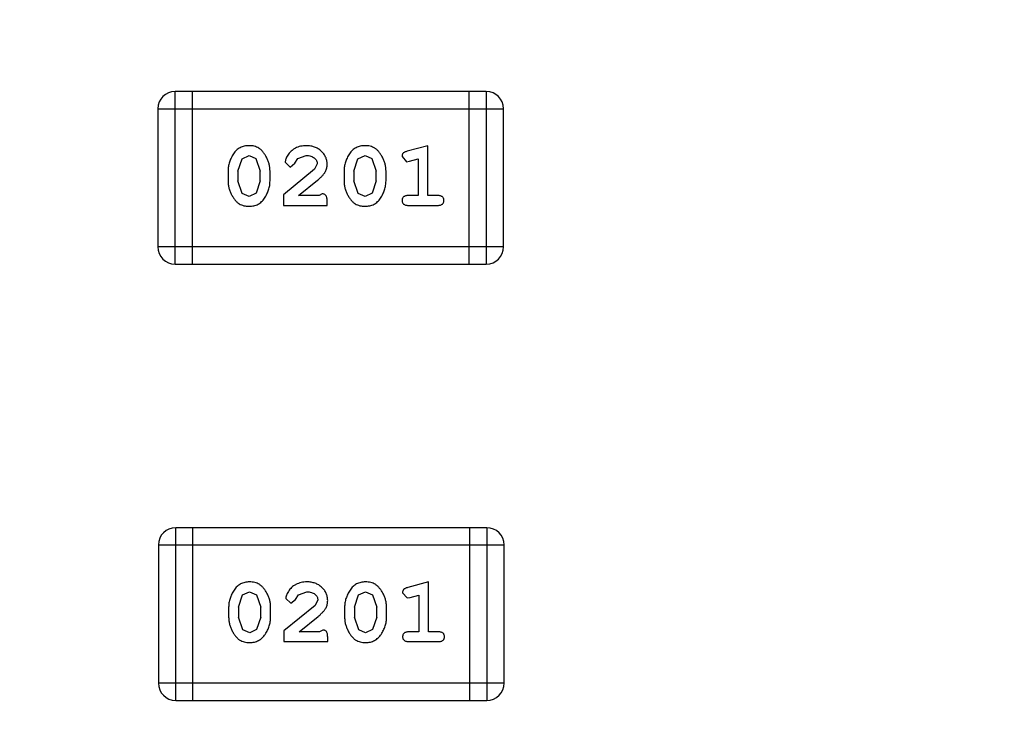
# Model space of a CAD drawing. Header units: inches. Extents: x 13 to 158, y -30 to 56.
# Tile 63 of 84: x 135.1 to 136.83, y 9.22 to 10.47. Entities that reach past the tile are written whole.
import ezdxf

# ---------------------------------------------------------------- set-up
doc = ezdxf.new("R2010")
doc.units = ezdxf.units.IN
doc.header["$LTSCALE"] = 1.21
doc.header["$MEASUREMENT"] = 0
doc.header["$PDMODE"] = 3
doc.header["$PDSIZE"] = 0.3125
doc.layers.get('0').update_dxf_attribs({"linetype": 'CONTINUOUS'})
doc.layers.get('Defpoints').update_dxf_attribs({"linetype": 'CONTINUOUS'})
doc.layers.add('DIM', color=3, linetype='CONTINUOUS')
doc.styles.get("Standard").update_dxf_attribs({"font": 'txt', "width": 0.8})
doc.dimstyles.get("Standard").update_dxf_attribs({"dimtxt": 0.15625, "dimasz": 0.1875, "dimexe": 0.125, "dimexo": 0.0625, "dimgap": 0.09, "dimtad": 0, "dimtih": 1, "dimtoh": 1, "dimzin": 4, "dimdsep": 46, "dimtxsty": 'Standard', "dimblk": '_FILLED', "dimblk1": '_FILLED', "dimblk2": '_FILLED', "dimcen": 0.09, "dimazin": 1, "dimtp": 0.01, "dimtm": 0.01, "dimtfac": 1, "dimtofl": 0, "dimtmove": 0, "dimatfit": 3, "dimldrblk": '_FILLED', "dimfxl": 1, "dimtolj": 1, "dimtzin": 4, "dimarcsym": 0})

# ---------------------------------------------------------------- blocks, each defined once
blk = doc.blocks.new('_FILLED')
at = {"color": 0, "linetype": 'ByBlock'}
blk.add_solid([(0, 0), (-1, 0.1667), (-1, -0.1667)], dxfattribs=at)
blk = doc.blocks.new('*D16')
at = {"layer": 'Defpoints', "color": 0}
for p in [(114.1495, 13.2855), (150.6495, 13.2855), (150.6495, -11.8704)]:
    blk.add_point(p, dxfattribs=at)
at = {"layer": 'DIM', "color": 0, "lineweight": -2}
for p, q in [((114.1495, 13.223), (114.1495, -11.9954)), ((150.6495, 13.223), (150.6495, -11.9954)), ((115.1495, -11.8704), (130.7762, -11.8704)), ((149.6495, -11.8704), (134.0229, -11.8704))]:
    blk.add_line(p, q, dxfattribs=at)
at = {"layer": 'DIM', "color": 0, "lineweight": -2, "rotation": 180}
blk.add_blockref('_FILLED', (114.1495, -11.8704), dxfattribs=at)
at = {"layer": 'DIM', "color": 0, "lineweight": -2}
blk.add_blockref('_FILLED', (150.6495, -11.8704), dxfattribs=at)
at = {"layer": 'DIM', "color": 0, "insert": (132.3995, -11.8704), "char_height": 1, "attachment_point": 5}
blk.add_mtext('\\A1;36.50', dxfattribs=at)

msp = doc.modelspace()

# ---------------------------------------------------------------- linework, layer by layer
at = {"color": 6, "linetype": 'Continuous'}
for p, q in [((135.3721, 10.0412), (135.3721, 10.346)), ((135.9208, 10.346), (135.3721, 10.346)), ((135.4026, 10.0412), (135.4026, 10.346)), ((135.8903, 10.346), (135.8903, 10.0412)), ((135.9208, 10.346), (135.9208, 10.0412)), ((135.3416, 10.3155), (135.3416, 10.0717)), ((135.3416, 10.3155), (135.9512, 10.3155)), ((135.9512, 10.0717), (135.9512, 10.3155)), ((135.8179, 10.2502), (135.7813, 10.2404)), ((135.8179, 10.1622), (135.8179, 10.2502)), ((135.4828, 10.2054), (135.4901, 10.2271)), ((135.4901, 10.2271), (135.5025, 10.2329)), ((135.5025, 10.2329), (135.5146, 10.2277)), ((135.5146, 10.2277), (135.5222, 10.2054)), ((135.5835, 10.2191), (135.5885, 10.2276)), ((135.5885, 10.2276), (135.6034, 10.2329)), ((135.6873, 10.2054), (135.6946, 10.2271)), ((135.6946, 10.2271), (135.707, 10.2329)), ((135.707, 10.2329), (135.7191, 10.2277)), ((135.7191, 10.2277), (135.7267, 10.2054)), ((135.7723, 10.2312), (135.7802, 10.2219)), ((135.7856, 10.223), (135.8006, 10.2271)), ((135.8006, 10.2271), (135.8006, 10.1622)), ((135.5662, 10.2209), (135.575, 10.2125)), ((135.575, 10.2125), (135.5835, 10.2191)), ((135.6228, 10.2184), (135.6181, 10.2087)), ((135.7802, 10.2219), (135.7856, 10.223)), ((135.4655, 10.2056), (135.4655, 10.1879)), ((135.4828, 10.2054), (135.4828, 10.1882)), ((135.5222, 10.1882), (135.5222, 10.2054)), ((135.5395, 10.1879), (135.5395, 10.2056)), ((135.6181, 10.2087), (135.5631, 10.1637)), ((135.67, 10.2056), (135.67, 10.1879)), ((135.6873, 10.2054), (135.6873, 10.1882)), ((135.7267, 10.1882), (135.7267, 10.2054)), ((135.744, 10.1879), (135.744, 10.2056)), ((135.4905, 10.1659), (135.4828, 10.1882)), ((135.5222, 10.1882), (135.5149, 10.1664)), ((135.5898, 10.1622), (135.6234, 10.1892)), ((135.695, 10.1659), (135.6873, 10.1882)), ((135.7267, 10.1882), (135.7194, 10.1664)), ((135.5026, 10.1606), (135.4905, 10.1659)), ((135.5149, 10.1664), (135.5026, 10.1606)), ((135.5631, 10.1637), (135.5631, 10.1448)), ((135.626, 10.1622), (135.5898, 10.1622)), ((135.6315, 10.1653), (135.626, 10.1622)), ((135.7071, 10.1606), (135.695, 10.1659)), ((135.7194, 10.1664), (135.7071, 10.1606)), ((135.8006, 10.1622), (135.7833, 10.1622)), ((135.8352, 10.1622), (135.8179, 10.1622)), ((135.5631, 10.1448), (135.6402, 10.1448)), ((135.6402, 10.1448), (135.6402, 10.1527)), ((135.7833, 10.1448), (135.8352, 10.1448)), ((135.9512, 10.0717), (135.3416, 10.0717)), ((135.3721, 10.0412), (135.9208, 10.0412)), ((135.3731, 9.2712), (135.3731, 9.576)), ((135.9218, 9.576), (135.3731, 9.576)), ((135.4036, 9.2712), (135.4036, 9.576)), ((135.8913, 9.576), (135.8913, 9.2712)), ((135.9218, 9.576), (135.9218, 9.2712)), ((135.3427, 9.5455), (135.3427, 9.3017)), ((135.3427, 9.5455), (135.9523, 9.5455)), ((135.9523, 9.3017), (135.9523, 9.5455)), ((135.8189, 9.4803), (135.7823, 9.4704)), ((135.8189, 9.3922), (135.8189, 9.4803)), ((135.4911, 9.4572), (135.5035, 9.463)), ((135.5035, 9.463), (135.5156, 9.4577)), ((135.5895, 9.4576), (135.6044, 9.463)), ((135.6956, 9.4572), (135.708, 9.463)), ((135.708, 9.463), (135.7201, 9.4577)), ((135.4838, 9.4354), (135.4911, 9.4572)), ((135.5156, 9.4577), (135.5232, 9.4354)), ((135.5672, 9.4509), (135.576, 9.4425)), ((135.576, 9.4425), (135.5845, 9.4491)), ((135.5845, 9.4491), (135.5895, 9.4576)), ((135.6239, 9.4484), (135.6191, 9.4387)), ((135.6884, 9.4354), (135.6956, 9.4572)), ((135.7201, 9.4577), (135.7277, 9.4354)), ((135.7733, 9.4612), (135.7812, 9.4519)), ((135.7812, 9.4519), (135.7866, 9.453)), ((135.7866, 9.453), (135.8016, 9.4571)), ((135.8016, 9.4571), (135.8016, 9.3922)), ((135.4665, 9.4356), (135.4665, 9.4179)), ((135.4838, 9.4354), (135.4838, 9.4182)), ((135.5232, 9.4182), (135.5232, 9.4354)), ((135.5405, 9.4179), (135.5405, 9.4356)), ((135.6191, 9.4387), (135.5641, 9.3937)), ((135.671, 9.4356), (135.671, 9.4179)), ((135.6884, 9.4354), (135.6884, 9.4182)), ((135.7277, 9.4182), (135.7277, 9.4354)), ((135.745, 9.4179), (135.745, 9.4356)), ((135.4915, 9.3959), (135.4838, 9.4182)), ((135.5232, 9.4182), (135.5159, 9.3964)), ((135.5908, 9.3922), (135.6244, 9.4192)), ((135.696, 9.3959), (135.6884, 9.4182)), ((135.7277, 9.4182), (135.7204, 9.3964)), ((135.5036, 9.3906), (135.4915, 9.3959)), ((135.5159, 9.3964), (135.5036, 9.3906)), ((135.5641, 9.3937), (135.5641, 9.3749)), ((135.6325, 9.3953), (135.627, 9.3922)), ((135.7081, 9.3906), (135.696, 9.3959)), ((135.7204, 9.3964), (135.7081, 9.3906)), ((135.627, 9.3922), (135.5908, 9.3922)), ((135.6412, 9.3749), (135.6412, 9.3827)), ((135.8016, 9.3922), (135.7843, 9.3922)), ((135.8362, 9.3922), (135.8189, 9.3922)), ((135.5641, 9.3749), (135.6412, 9.3749)), ((135.7843, 9.3749), (135.8362, 9.3749)), ((135.9523, 9.3017), (135.3427, 9.3017)), ((135.3731, 9.2712), (135.9218, 9.2712))]:
    msp.add_line(p, q, dxfattribs=at)
for centre, start, end in [((135.3721, 10.3155), 90, 180), ((135.9208, 10.3155), 0, 90), ((135.3721, 10.0717), 180, 270), ((135.9208, 10.0717), 270, 0), ((135.3731, 9.5455), 90, 180), ((135.9218, 9.5455), 0, 90), ((135.3731, 9.3017), 180, 270), ((135.9218, 9.3017), 270, 0)]:
    msp.add_arc(centre, 0.0305, start, end, dxfattribs=at)
for points, knots in [([(135.5023, 10.2502), (135.5009, 10.2502), (135.4981, 10.2501), (135.494, 10.2494), (135.4902, 10.2483), (135.4866, 10.2467), (135.4833, 10.2446), (135.4802, 10.2421), (135.4774, 10.2392), (135.475, 10.2358), (135.4728, 10.2322), (135.4709, 10.2285), (135.4692, 10.2248), (135.4679, 10.221), (135.4668, 10.2172), (135.4661, 10.2134), (135.4656, 10.2095), (135.4656, 10.2069), (135.4655, 10.2056)], [0, 0, 0, 0, 0.06692, 0.130834, 0.19258, 0.252759, 0.312631, 0.373411, 0.436359, 0.501894, 0.568244, 0.632472, 0.69556, 0.757163, 0.818592, 0.878885, 0.939235, 1, 1, 1, 1]), ([(135.5395, 10.2056), (135.5394, 10.2067), (135.5394, 10.2089), (135.5391, 10.212), (135.5386, 10.2152), (135.5379, 10.2183), (135.537, 10.2213), (135.5359, 10.2243), (135.5346, 10.2273), (135.5331, 10.2302), (135.5315, 10.2329), (135.5299, 10.2355), (135.5282, 10.2378), (135.5265, 10.2399), (135.5248, 10.2418), (135.5231, 10.2434), (135.5214, 10.2448), (135.519, 10.2464), (135.5158, 10.248), (135.5117, 10.2493), (135.5071, 10.2501), (135.504, 10.2502), (135.5023, 10.2502)], [0, 0, 0, 0, 0.049855, 0.099516, 0.148482, 0.19758, 0.246804, 0.296268, 0.346517, 0.397047, 0.446826, 0.49336, 0.537801, 0.579207, 0.617974, 0.654833, 0.689171, 0.722088, 0.786392, 0.853518, 0.924186, 1, 1, 1, 1]), ([(135.6035, 10.2502), (135.6018, 10.2502), (135.5984, 10.2501), (135.5935, 10.2492), (135.5887, 10.2478), (135.5842, 10.2458), (135.5801, 10.2434), (135.5765, 10.2405), (135.5733, 10.2373), (135.5708, 10.2337), (135.5688, 10.2301), (135.5674, 10.2268), (135.5664, 10.2238), (135.5663, 10.2218), (135.5662, 10.2209)], [0, 0, 0, 0, 0.098286, 0.193983, 0.289056, 0.384352, 0.477435, 0.566197, 0.652355, 0.737986, 0.818188, 0.887401, 0.94802, 1, 1, 1, 1]), ([(135.6402, 10.2175), (135.6401, 10.2186), (135.64, 10.2208), (135.6396, 10.224), (135.6388, 10.2271), (135.6376, 10.2301), (135.6362, 10.233), (135.6344, 10.2357), (135.6323, 10.2383), (135.6299, 10.2407), (135.6272, 10.2429), (135.6244, 10.2449), (135.6213, 10.2466), (135.6181, 10.2479), (135.6147, 10.2489), (135.6111, 10.2497), (135.6074, 10.2502), (135.6048, 10.2502), (135.6035, 10.2502)], [0, 0, 0, 0, 0.060981, 0.120256, 0.178148, 0.236115, 0.293993, 0.352864, 0.413358, 0.476056, 0.539296, 0.602396, 0.665116, 0.728325, 0.792919, 0.859317, 0.928302, 1, 1, 1, 1]), ([(135.7068, 10.2502), (135.7054, 10.2502), (135.7026, 10.2501), (135.6985, 10.2494), (135.6947, 10.2483), (135.6911, 10.2467), (135.6878, 10.2446), (135.6847, 10.2421), (135.682, 10.2392), (135.6795, 10.2358), (135.6773, 10.2322), (135.6754, 10.2285), (135.6737, 10.2248), (135.6724, 10.221), (135.6713, 10.2172), (135.6706, 10.2134), (135.6701, 10.2095), (135.6701, 10.2069), (135.67, 10.2056)], [0, 0, 0, 0, 0.06692, 0.130834, 0.19258, 0.252759, 0.312631, 0.373411, 0.436359, 0.501894, 0.568244, 0.632472, 0.69556, 0.757163, 0.818592, 0.878885, 0.939235, 1, 1, 1, 1]), ([(135.744, 10.2056), (135.744, 10.2067), (135.7439, 10.2089), (135.7436, 10.212), (135.7431, 10.2152), (135.7424, 10.2183), (135.7415, 10.2213), (135.7404, 10.2243), (135.7391, 10.2273), (135.7376, 10.2302), (135.736, 10.2329), (135.7344, 10.2355), (135.7327, 10.2378), (135.731, 10.2399), (135.7293, 10.2418), (135.7276, 10.2434), (135.7259, 10.2448), (135.7235, 10.2464), (135.7203, 10.248), (135.7162, 10.2493), (135.7116, 10.2501), (135.7085, 10.2502), (135.7068, 10.2502)], [0, 0, 0, 0, 0.049855, 0.099516, 0.148482, 0.19758, 0.246804, 0.296268, 0.346517, 0.397047, 0.446826, 0.49336, 0.537801, 0.579207, 0.617974, 0.654833, 0.689171, 0.722088, 0.786392, 0.853518, 0.924186, 1, 1, 1, 1]), ([(135.6034, 10.2329), (135.6048, 10.2329), (135.6075, 10.2328), (135.6113, 10.232), (135.6147, 10.2306), (135.6175, 10.2287), (135.6199, 10.2264), (135.6216, 10.2239), (135.6226, 10.2212), (135.6228, 10.2193), (135.6228, 10.2184)], [0, 0, 0, 0, 0.156344, 0.299348, 0.4327, 0.561, 0.682299, 0.791883, 0.89611, 1, 1, 1, 1]), ([(135.7813, 10.2404), (135.7805, 10.2401), (135.7789, 10.2396), (135.7768, 10.2388), (135.7752, 10.2379), (135.774, 10.2369), (135.7732, 10.2357), (135.7727, 10.2343), (135.7723, 10.2328), (135.7723, 10.2318), (135.7723, 10.2312)], [0, 0, 0, 0, 0.187321, 0.344927, 0.475328, 0.579604, 0.674244, 0.773631, 0.882025, 1, 1, 1, 1]), ([(135.6234, 10.1892), (135.6243, 10.19), (135.626, 10.1914), (135.6283, 10.1937), (135.6304, 10.1958), (135.6323, 10.1978), (135.6339, 10.1996), (135.6353, 10.2014), (135.6364, 10.203), (135.6375, 10.2051), (135.6386, 10.2077), (135.6395, 10.2108), (135.6401, 10.2141), (135.6401, 10.2163), (135.6402, 10.2175)], [0, 0, 0, 0, 0.103002, 0.197728, 0.285279, 0.365235, 0.437224, 0.502446, 0.560545, 0.611446, 0.707576, 0.80349, 0.900532, 1, 1, 1, 1]), ([(135.4655, 10.1879), (135.4655, 10.1868), (135.4656, 10.1847), (135.4659, 10.1815), (135.4664, 10.1784), (135.4671, 10.1753), (135.4679, 10.1722), (135.4691, 10.1693), (135.4703, 10.1663), (135.4718, 10.1634), (135.4734, 10.1607), (135.475, 10.1581), (135.4767, 10.1558), (135.4783, 10.1537), (135.48, 10.1519), (135.4817, 10.1502), (135.4834, 10.1488), (135.4858, 10.1472), (135.489, 10.1456), (135.4932, 10.1442), (135.4977, 10.1434), (135.5009, 10.1433), (135.5026, 10.1433)], [0, 0, 0, 0, 0.049886, 0.09882, 0.148132, 0.19689, 0.246038, 0.295176, 0.345305, 0.395692, 0.445312, 0.491875, 0.535813, 0.577009, 0.616081, 0.652689, 0.687585, 0.720206, 0.785062, 0.85223, 0.923759, 1, 1, 1, 1]), ([(135.5026, 10.1433), (135.504, 10.1433), (135.5068, 10.1434), (135.5109, 10.1441), (135.5148, 10.1452), (135.5183, 10.1468), (135.5217, 10.1488), (135.5247, 10.1514), (135.5275, 10.1543), (135.53, 10.1577), (135.5322, 10.1613), (135.5341, 10.165), (135.5358, 10.1687), (135.5371, 10.1724), (135.5382, 10.1762), (135.5389, 10.1801), (135.5394, 10.184), (135.5394, 10.1866), (135.5395, 10.1879)], [0, 0, 0, 0, 0.067217, 0.131051, 0.19272, 0.252824, 0.312745, 0.373449, 0.436041, 0.501494, 0.567761, 0.632087, 0.695096, 0.757109, 0.817993, 0.878657, 0.939311, 1, 1, 1, 1]), ([(135.67, 10.1879), (135.6701, 10.1868), (135.6701, 10.1847), (135.6704, 10.1815), (135.6709, 10.1784), (135.6716, 10.1753), (135.6725, 10.1722), (135.6736, 10.1693), (135.6748, 10.1663), (135.6763, 10.1634), (135.6779, 10.1607), (135.6795, 10.1581), (135.6812, 10.1558), (135.6828, 10.1537), (135.6845, 10.1519), (135.6862, 10.1502), (135.688, 10.1488), (135.6903, 10.1472), (135.6935, 10.1456), (135.6977, 10.1442), (135.7023, 10.1434), (135.7054, 10.1433), (135.7071, 10.1433)], [0, 0, 0, 0, 0.049886, 0.09882, 0.148132, 0.19689, 0.246038, 0.295176, 0.345305, 0.395692, 0.445312, 0.491875, 0.535813, 0.577009, 0.616081, 0.652689, 0.687585, 0.720206, 0.785062, 0.85223, 0.923759, 1, 1, 1, 1]), ([(135.7071, 10.1433), (135.7085, 10.1433), (135.7113, 10.1434), (135.7154, 10.1441), (135.7193, 10.1452), (135.7229, 10.1468), (135.7262, 10.1488), (135.7292, 10.1514), (135.732, 10.1543), (135.7345, 10.1577), (135.7367, 10.1613), (135.7386, 10.165), (135.7403, 10.1687), (135.7416, 10.1724), (135.7427, 10.1762), (135.7434, 10.1801), (135.7439, 10.184), (135.744, 10.1866), (135.744, 10.1879)], [0, 0, 0, 0, 0.067217, 0.131051, 0.19272, 0.252824, 0.312745, 0.373449, 0.436041, 0.501494, 0.567761, 0.632087, 0.695096, 0.757109, 0.817993, 0.878657, 0.939311, 1, 1, 1, 1]), ([(135.6402, 10.1527), (135.6401, 10.1538), (135.6401, 10.1558), (135.6396, 10.1585), (135.639, 10.1607), (135.6379, 10.1624), (135.6366, 10.1637), (135.6351, 10.1646), (135.6334, 10.1652), (135.6321, 10.1653), (135.6315, 10.1653)], [0, 0, 0, 0, 0.1844, 0.34094, 0.473574, 0.586824, 0.690029, 0.789175, 0.890445, 1, 1, 1, 1]), ([(135.7833, 10.1622), (135.7824, 10.1621), (135.7807, 10.1621), (135.7784, 10.1616), (135.7764, 10.1609), (135.7749, 10.1598), (135.7737, 10.1585), (135.7729, 10.157), (135.7724, 10.1553), (135.7723, 10.1541), (135.7723, 10.1535)], [0, 0, 0, 0, 0.169102, 0.317658, 0.446239, 0.563118, 0.671828, 0.776546, 0.884858, 1, 1, 1, 1]), ([(135.8462, 10.1535), (135.8462, 10.1541), (135.8461, 10.1553), (135.8456, 10.157), (135.8448, 10.1585), (135.8436, 10.1598), (135.8421, 10.1609), (135.8401, 10.1616), (135.8378, 10.1621), (135.8361, 10.1621), (135.8352, 10.1622)], [0, 0, 0, 0, 0.11517, 0.223509, 0.328254, 0.438012, 0.553651, 0.682263, 0.830856, 1, 1, 1, 1]), ([(135.7723, 10.1535), (135.7723, 10.1529), (135.7724, 10.1517), (135.7729, 10.15), (135.7737, 10.1485), (135.7749, 10.1472), (135.7764, 10.1461), (135.7784, 10.1454), (135.7807, 10.1449), (135.7824, 10.1449), (135.7833, 10.1448)], [0, 0, 0, 0, 0.115051, 0.223278, 0.329269, 0.437893, 0.554681, 0.682591, 0.83103, 1, 1, 1, 1]), ([(135.8352, 10.1448), (135.8361, 10.1449), (135.8378, 10.1449), (135.8401, 10.1454), (135.8421, 10.1461), (135.8436, 10.1472), (135.8448, 10.1485), (135.8456, 10.15), (135.8461, 10.1517), (135.8462, 10.1529), (135.8462, 10.1535)], [0, 0, 0, 0, 0.169012, 0.317488, 0.445429, 0.560977, 0.67065, 0.776666, 0.88492, 1, 1, 1, 1]), ([(135.5033, 9.4803), (135.5019, 9.4802), (135.4991, 9.4801), (135.495, 9.4794), (135.4912, 9.4783), (135.4876, 9.4767), (135.4843, 9.4747), (135.4812, 9.4722), (135.4785, 9.4692), (135.476, 9.4658), (135.4738, 9.4622), (135.4719, 9.4585), (135.4702, 9.4548), (135.4689, 9.451), (135.4678, 9.4473), (135.4671, 9.4434), (135.4666, 9.4395), (135.4666, 9.4369), (135.4665, 9.4356)], [0, 0, 0, 0, 0.06692, 0.130834, 0.19258, 0.252759, 0.312631, 0.373411, 0.436359, 0.501894, 0.568244, 0.632472, 0.69556, 0.757163, 0.818592, 0.878885, 0.939235, 1, 1, 1, 1]), ([(135.5405, 9.4356), (135.5405, 9.4367), (135.5404, 9.4389), (135.5401, 9.4421), (135.5396, 9.4452), (135.5389, 9.4483), (135.538, 9.4513), (135.5369, 9.4544), (135.5356, 9.4573), (135.5341, 9.4602), (135.5325, 9.4629), (135.5309, 9.4655), (135.5292, 9.4678), (135.5275, 9.4699), (135.5258, 9.4718), (135.5241, 9.4734), (135.5224, 9.4748), (135.52, 9.4764), (135.5168, 9.478), (135.5127, 9.4793), (135.5081, 9.4801), (135.505, 9.4802), (135.5033, 9.4803)], [0, 0, 0, 0, 0.049855, 0.099516, 0.148482, 0.19758, 0.246804, 0.296268, 0.346517, 0.397047, 0.446826, 0.49336, 0.537801, 0.579207, 0.617974, 0.654833, 0.689171, 0.722088, 0.786392, 0.853518, 0.924186, 1, 1, 1, 1]), ([(135.6045, 9.4803), (135.6028, 9.4802), (135.5994, 9.4801), (135.5945, 9.4792), (135.5897, 9.4778), (135.5853, 9.4758), (135.5811, 9.4734), (135.5775, 9.4705), (135.5743, 9.4673), (135.5718, 9.4637), (135.5698, 9.4601), (135.5684, 9.4568), (135.5674, 9.4538), (135.5673, 9.4518), (135.5672, 9.4509)], [0, 0, 0, 0, 0.098286, 0.193983, 0.289056, 0.384352, 0.477435, 0.566197, 0.652355, 0.737986, 0.818188, 0.887401, 0.94802, 1, 1, 1, 1]), ([(135.6412, 9.4475), (135.6411, 9.4486), (135.641, 9.4508), (135.6406, 9.454), (135.6398, 9.4571), (135.6386, 9.4601), (135.6372, 9.463), (135.6354, 9.4657), (135.6333, 9.4683), (135.6309, 9.4707), (135.6282, 9.4729), (135.6254, 9.4749), (135.6223, 9.4766), (135.6191, 9.4779), (135.6157, 9.479), (135.6121, 9.4797), (135.6084, 9.4802), (135.6058, 9.4802), (135.6045, 9.4803)], [0, 0, 0, 0, 0.060981, 0.120256, 0.178148, 0.236115, 0.293993, 0.352864, 0.413358, 0.476056, 0.539296, 0.602396, 0.665116, 0.728325, 0.792919, 0.859317, 0.928302, 1, 1, 1, 1]), ([(135.7078, 9.4803), (135.7064, 9.4802), (135.7036, 9.4801), (135.6995, 9.4794), (135.6957, 9.4783), (135.6921, 9.4767), (135.6888, 9.4747), (135.6858, 9.4722), (135.683, 9.4692), (135.6805, 9.4658), (135.6783, 9.4622), (135.6764, 9.4585), (135.6747, 9.4548), (135.6734, 9.451), (135.6723, 9.4473), (135.6716, 9.4434), (135.6711, 9.4395), (135.6711, 9.4369), (135.671, 9.4356)], [0, 0, 0, 0, 0.06692, 0.130834, 0.19258, 0.252759, 0.312631, 0.373411, 0.436359, 0.501894, 0.568244, 0.632472, 0.69556, 0.757163, 0.818592, 0.878885, 0.939235, 1, 1, 1, 1]), ([(135.745, 9.4356), (135.745, 9.4367), (135.7449, 9.4389), (135.7446, 9.4421), (135.7441, 9.4452), (135.7434, 9.4483), (135.7425, 9.4513), (135.7414, 9.4544), (135.7401, 9.4573), (135.7386, 9.4602), (135.737, 9.4629), (135.7354, 9.4655), (135.7337, 9.4678), (135.732, 9.4699), (135.7303, 9.4718), (135.7286, 9.4734), (135.7269, 9.4748), (135.7245, 9.4764), (135.7214, 9.478), (135.7172, 9.4793), (135.7126, 9.4801), (135.7095, 9.4802), (135.7078, 9.4803)], [0, 0, 0, 0, 0.049855, 0.099516, 0.148482, 0.19758, 0.246804, 0.296268, 0.346517, 0.397047, 0.446826, 0.49336, 0.537801, 0.579207, 0.617974, 0.654833, 0.689171, 0.722088, 0.786392, 0.853518, 0.924186, 1, 1, 1, 1]), ([(135.6044, 9.463), (135.6058, 9.4629), (135.6085, 9.4628), (135.6123, 9.462), (135.6157, 9.4606), (135.6185, 9.4587), (135.6209, 9.4564), (135.6226, 9.4539), (135.6236, 9.4512), (135.6238, 9.4494), (135.6239, 9.4484)], [0, 0, 0, 0, 0.156344, 0.299348, 0.4327, 0.561, 0.682299, 0.791883, 0.89611, 1, 1, 1, 1]), ([(135.7823, 9.4704), (135.7815, 9.4701), (135.7799, 9.4696), (135.7779, 9.4688), (135.7762, 9.4679), (135.775, 9.4669), (135.7742, 9.4657), (135.7737, 9.4644), (135.7733, 9.4628), (135.7733, 9.4618), (135.7733, 9.4612)], [0, 0, 0, 0, 0.187321, 0.344927, 0.475328, 0.579604, 0.674244, 0.773631, 0.882025, 1, 1, 1, 1]), ([(135.6244, 9.4192), (135.6253, 9.42), (135.627, 9.4215), (135.6293, 9.4237), (135.6314, 9.4258), (135.6333, 9.4278), (135.6349, 9.4296), (135.6363, 9.4314), (135.6374, 9.4331), (135.6385, 9.4351), (135.6396, 9.4377), (135.6405, 9.4408), (135.6411, 9.4441), (135.6411, 9.4464), (135.6412, 9.4475)], [0, 0, 0, 0, 0.103002, 0.197728, 0.285279, 0.365235, 0.437224, 0.502446, 0.560545, 0.611446, 0.707576, 0.80349, 0.900532, 1, 1, 1, 1]), ([(135.4665, 9.4179), (135.4666, 9.4168), (135.4666, 9.4147), (135.4669, 9.4115), (135.4674, 9.4084), (135.4681, 9.4053), (135.469, 9.4022), (135.4701, 9.3993), (135.4713, 9.3963), (135.4728, 9.3934), (135.4744, 9.3907), (135.476, 9.3881), (135.4777, 9.3858), (135.4793, 9.3837), (135.481, 9.3819), (135.4827, 9.3802), (135.4844, 9.3788), (135.4868, 9.3772), (135.49, 9.3756), (135.4942, 9.3743), (135.4988, 9.3734), (135.5019, 9.3733), (135.5036, 9.3733)], [0, 0, 0, 0, 0.049886, 0.09882, 0.148132, 0.19689, 0.246038, 0.295176, 0.345305, 0.395692, 0.445312, 0.491875, 0.535813, 0.577009, 0.616081, 0.652689, 0.687585, 0.720206, 0.785062, 0.85223, 0.923759, 1, 1, 1, 1]), ([(135.5036, 9.3733), (135.505, 9.3733), (135.5078, 9.3734), (135.5119, 9.3741), (135.5158, 9.3752), (135.5193, 9.3768), (135.5227, 9.3788), (135.5257, 9.3814), (135.5285, 9.3843), (135.531, 9.3877), (135.5332, 9.3913), (135.5351, 9.395), (135.5368, 9.3987), (135.5381, 9.4024), (135.5392, 9.4063), (135.5399, 9.4101), (135.5404, 9.414), (135.5404, 9.4166), (135.5405, 9.4179)], [0, 0, 0, 0, 0.067217, 0.131051, 0.19272, 0.252824, 0.312745, 0.373449, 0.436041, 0.501494, 0.567761, 0.632087, 0.695096, 0.757109, 0.817993, 0.878657, 0.939311, 1, 1, 1, 1]), ([(135.671, 9.4179), (135.6711, 9.4168), (135.6711, 9.4147), (135.6714, 9.4115), (135.6719, 9.4084), (135.6726, 9.4053), (135.6735, 9.4022), (135.6746, 9.3993), (135.6759, 9.3963), (135.6773, 9.3934), (135.6789, 9.3907), (135.6805, 9.3881), (135.6822, 9.3858), (135.6838, 9.3837), (135.6855, 9.3819), (135.6872, 9.3802), (135.689, 9.3788), (135.6913, 9.3772), (135.6945, 9.3756), (135.6987, 9.3743), (135.7033, 9.3734), (135.7064, 9.3733), (135.7081, 9.3733)], [0, 0, 0, 0, 0.049886, 0.09882, 0.148132, 0.19689, 0.246038, 0.295176, 0.345305, 0.395692, 0.445312, 0.491875, 0.535813, 0.577009, 0.616081, 0.652689, 0.687585, 0.720206, 0.785062, 0.85223, 0.923759, 1, 1, 1, 1]), ([(135.7081, 9.3733), (135.7095, 9.3733), (135.7124, 9.3734), (135.7164, 9.3741), (135.7203, 9.3752), (135.7239, 9.3768), (135.7272, 9.3788), (135.7302, 9.3814), (135.733, 9.3843), (135.7355, 9.3877), (135.7377, 9.3913), (135.7396, 9.395), (135.7413, 9.3987), (135.7426, 9.4024), (135.7437, 9.4063), (135.7445, 9.4101), (135.7449, 9.414), (135.745, 9.4166), (135.745, 9.4179)], [0, 0, 0, 0, 0.067217, 0.131051, 0.19272, 0.252824, 0.312745, 0.373449, 0.436041, 0.501494, 0.567761, 0.632087, 0.695096, 0.757109, 0.817993, 0.878657, 0.939311, 1, 1, 1, 1]), ([(135.6412, 9.3827), (135.6411, 9.3838), (135.6411, 9.3858), (135.6407, 9.3885), (135.64, 9.3907), (135.6389, 9.3925), (135.6376, 9.3938), (135.6361, 9.3947), (135.6344, 9.3952), (135.6331, 9.3953), (135.6325, 9.3953)], [0, 0, 0, 0, 0.1844, 0.34094, 0.473574, 0.586824, 0.690029, 0.789175, 0.890445, 1, 1, 1, 1]), ([(135.7843, 9.3922), (135.7834, 9.3921), (135.7817, 9.3921), (135.7794, 9.3916), (135.7775, 9.3909), (135.7759, 9.3898), (135.7747, 9.3885), (135.7739, 9.387), (135.7734, 9.3853), (135.7733, 9.3841), (135.7733, 9.3835)], [0, 0, 0, 0, 0.169102, 0.317658, 0.446239, 0.563118, 0.671828, 0.776546, 0.884858, 1, 1, 1, 1]), ([(135.7733, 9.3835), (135.7733, 9.3829), (135.7734, 9.3817), (135.7739, 9.38), (135.7747, 9.3785), (135.7759, 9.3772), (135.7775, 9.3761), (135.7794, 9.3754), (135.7817, 9.3749), (135.7834, 9.3749), (135.7843, 9.3749)], [0, 0, 0, 0, 0.115051, 0.223278, 0.329269, 0.437893, 0.554681, 0.682591, 0.83103, 1, 1, 1, 1]), ([(135.8472, 9.3835), (135.8472, 9.3841), (135.8471, 9.3853), (135.8466, 9.387), (135.8458, 9.3885), (135.8446, 9.3898), (135.8431, 9.3909), (135.8411, 9.3916), (135.8388, 9.3921), (135.8371, 9.3921), (135.8362, 9.3922)], [0, 0, 0, 0, 0.11517, 0.223509, 0.328254, 0.438012, 0.553651, 0.682263, 0.830856, 1, 1, 1, 1]), ([(135.8362, 9.3749), (135.8371, 9.3749), (135.8388, 9.3749), (135.8411, 9.3754), (135.8431, 9.3761), (135.8446, 9.3772), (135.8458, 9.3785), (135.8466, 9.38), (135.8471, 9.3817), (135.8472, 9.3829), (135.8472, 9.3835)], [0, 0, 0, 0, 0.169012, 0.317488, 0.445429, 0.560977, 0.67065, 0.776666, 0.88492, 1, 1, 1, 1])]:
    msp.add_open_spline(points, degree=3, knots=knots, dxfattribs=at)

# ---------------------------------------------------------------- dimensions: what is measured, and where the dimension line sits
at = {"layer": 'DIM'}
dim = msp.add_linear_dim(base=(150.6495, -11.8704), p1=(114.1495, 13.2855), p2=(150.6495, 13.2855), dimstyle='Standard', override={"dimtxt": 1, "dimasz": 1, "dimtih": 0, "dimtoh": 0, "dimzin": 0, "dimcen": 0.198, "dimadec": 0, "dimazin": 0, "dimtp": 0, "dimtm": 0, "dimtdec": 4, "dimtzin": 0}, dxfattribs=at)
dim.commit()
dim.dimension.update_dxf_attribs({"geometry": '*D16', "text_midpoint": (132.3995, -11.8704)})

doc.saveas('drawing.dxf')
